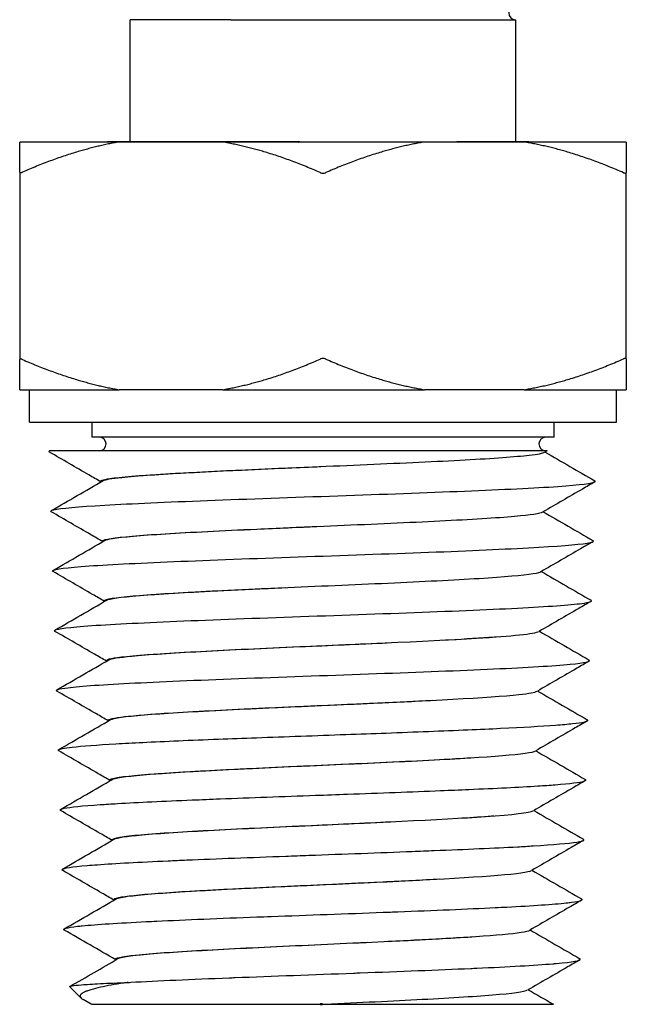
# Model space of a CAD drawing. Header units: inches. Extents: x 0.2 to 10.9, y 0.3 to 8.6.
# Tile 14 of 17: x 7.943 to 8.78, y 3.626 to 4.986. Entities that reach past the tile are written whole.
import ezdxf

# ---------------------------------------------------------------- set-up
doc = ezdxf.new("R2010")
doc.units = ezdxf.units.IN
doc.header["$MEASUREMENT"] = 0
doc.layers.add('Geometry', color=255, linetype='Continuous', lineweight=25)
doc.layers.add('Visible (ANSI)', color=7, linetype='Continuous', lineweight=50)

msp = doc.modelspace()

# ---------------------------------------------------------------- linework, layer by layer
at = {"layer": 'Geometry'}
for p, q in [((8.0955, 4.8169), (8.0955, 4.9857)), ((8.2345, 4.9857), (8.628, 4.9857)), ((8.628, 4.8169), (8.628, 4.9857)), ((8.0803, 4.8168), (7.9432, 4.8168)), ((8.0645, 4.8168), (8.0643, 4.8169)), ((8.2234, 4.8168), (8.0803, 4.8168)), ((8.502, 4.8168), (8.2234, 4.8168)), ((8.6393, 4.8168), (8.502, 4.8168)), ((8.7802, 4.8168), (8.6393, 4.8168)), ((8.6456, 4.8169), (8.6458, 4.8168)), ((7.9432, 4.7751), (7.9432, 4.5165)), ((8.7802, 4.5174), (8.7802, 4.7743)), ((7.9432, 4.4748), (8.0803, 4.4748)), ((7.9567, 4.4298), (7.9567, 4.4748)), ((8.2234, 4.4748), (8.0803, 4.4748)), ((8.2234, 4.4748), (8.502, 4.4748)), ((8.6393, 4.4748), (8.502, 4.4748)), ((8.6393, 4.4748), (8.7802, 4.4748)), ((8.7667, 4.4298), (8.7667, 4.4748)), ((7.9567, 4.4298), (8.7667, 4.4298)), ((8.043, 4.4092), (8.043, 4.4298)), ((8.6805, 4.4092), (8.6805, 4.4298)), ((8.6805, 4.4092), (8.043, 4.4092)), ((7.9842, 4.3903), (7.9845, 4.3904)), ((8.6711, 4.3904), (8.6677, 4.3885)), ((8.0282, 3.6345), (8.0124, 3.6503)), ((8.042, 3.6261), (8.031, 3.6325)), ((8.3561, 3.6261), (8.3577, 3.6261)), ((8.3611, 3.6261), (8.3577, 3.6261)), ((8.3611, 3.6261), (8.3611, 3.6263))]:
    msp.add_line(p, q, dxfattribs=at)
for centre, start, end in [((8.6274, 4.9951), 90, 270), ((8.0532, 4.3998), 270, 90), ((8.669, 4.3998), 90, 270)]:
    msp.add_arc(centre, 0.00937, start, end, dxfattribs=at)
for points, knots in [([(8.2345, 4.9857), (8.204, 4.9857), (8.1771, 4.9857), (8.1552, 4.9857), (8.1333, 4.9857), (8.1169, 4.9857), (8.1069, 4.9857), (8.0993, 4.9857), (8.0955, 4.9857), (8.0955, 4.9857)], [0, 0, 0, 0, 0.176043, 0.176043, 0.176043, 0.3521663, 0.3521663, 0.3521663, 0.4856932, 0.4856932, 0.4856932, 0.4856932]), ([(8.3299, 4.8169), (8.3118, 4.8169), (8.2939, 4.8169), (8.2764, 4.8169), (8.2604, 4.8169), (8.2447, 4.8169), (8.2295, 4.8169), (8.1965, 4.8169), (8.1667, 4.8169), (8.1417, 4.8169), (8.1328, 4.8169), (8.1246, 4.8169), (8.1172, 4.8169), (8.1032, 4.8169), (8.0919, 4.8169), (8.0834, 4.8169), (8.0707, 4.8169), (8.0642, 4.8169), (8.0643, 4.8169)], [-1.3633579, -1.3633579, -1.3633579, -1.3633579, -1.2709064, -1.2709064, -1.2709064, -1.1860028, -1.1860028, -1.1860028, -1.0014609, -1.0014609, -1.0014609, -0.9354118, -0.9354118, -0.9354118, -0.8116088, -0.8116088, -0.8116088, -0.6264324, -0.6264324, -0.6264324, -0.6264324]), ([(8.3274, 4.8168), (8.3278, 4.8168), (8.3283, 4.8168), (8.3291, 4.8169), (8.3295, 4.8169), (8.3299, 4.8169)], [-0.004315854, -0.004315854, -0.004315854, -0.004315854, -0.002158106, -0.002158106, -0.000001, -0.000001, -0.000001, -0.000001]), ([(8.5474, 4.8169), (8.5471, 4.8169), (8.5468, 4.8169), (8.5461, 4.8168), (8.5458, 4.8168), (8.5455, 4.8168)], [-0.004476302, -0.004476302, -0.004476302, -0.004476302, -0.002237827, -0.002237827, 0, 0, 0, 0]), ([(8.6456, 4.8169), (8.6456, 4.8169), (8.6442, 4.8169), (8.6415, 4.8169), (8.6383, 4.8169), (8.6332, 4.8169), (8.6264, 4.8169), (8.6202, 4.8169), (8.6126, 4.8169), (8.6036, 4.8169), (8.5941, 4.8169), (8.5832, 4.8169), (8.5709, 4.8169), (8.5636, 4.8169), (8.5557, 4.8169), (8.5474, 4.8169)], [-0.6120767, -0.6120767, -0.6120767, -0.6120767, -0.5324261, -0.5324261, -0.5324261, -0.4369308, -0.4369308, -0.4369308, -0.3498401, -0.3498401, -0.3498401, -0.2578481, -0.2578481, -0.2578481, -0.2027425, -0.2027425, -0.2027425, -0.2027425]), ([(7.9432, 4.7751), (7.9432, 4.775), (7.9433, 4.7749), (7.9434, 4.7745), (7.9437, 4.7744), (7.9448, 4.7744), (7.9455, 4.7745), (7.9465, 4.7749), (7.9468, 4.775), (7.947, 4.7751)], [-0.07155579, -0.07155579, -0.07155579, -0.07155579, -0.07007139, -0.07007139, -0.06495099, -0.06495099, -0.05983058, -0.05983058, -0.05838212, -0.05838212, -0.05838212, -0.05838212]), ([(8.358, 4.7745), (8.3582, 4.7744), (8.3585, 4.7743), (8.3597, 4.7739), (8.3607, 4.7738), (8.3628, 4.7738), (8.3638, 4.7739), (8.365, 4.7743), (8.3653, 4.7744), (8.3655, 4.7745)], [-0.07155582, -0.07155582, -0.07155582, -0.07155582, -0.07007166, -0.07007166, -0.06495133, -0.06495133, -0.059831, -0.059831, -0.05838214, -0.05838214, -0.05838214, -0.05838214]), ([(8.7765, 4.7743), (8.7767, 4.7742), (8.777, 4.7741), (8.778, 4.7737), (8.7787, 4.7735), (8.7797, 4.7735), (8.7801, 4.7737), (8.7802, 4.7741), (8.7802, 4.7742), (8.7802, 4.7743)], [-0.07153804, -0.07153804, -0.07153804, -0.07153804, -0.07007179, -0.07007179, -0.0649515, -0.0649515, -0.05983121, -0.05983121, -0.05836437, -0.05836437, -0.05836437, -0.05836437]), ([(7.947, 4.5165), (7.9468, 4.5166), (7.9465, 4.5167), (7.9455, 4.5171), (7.9448, 4.5173), (7.9437, 4.5173), (7.9434, 4.5171), (7.9433, 4.5167), (7.9432, 4.5166), (7.9432, 4.5165)], [-0.02851512, -0.02851512, -0.02851512, -0.02851512, -0.02706666, -0.02706666, -0.02194625, -0.02194625, -0.01682584, -0.01682584, -0.01534144, -0.01534144, -0.01534144, -0.01534144]), ([(8.3655, 4.5171), (8.3653, 4.5172), (8.365, 4.5173), (8.3638, 4.5177), (8.3628, 4.5178), (8.3607, 4.5178), (8.3597, 4.5177), (8.3585, 4.5173), (8.3582, 4.5172), (8.358, 4.5171)], [-0.0285151, -0.0285151, -0.0285151, -0.0285151, -0.02706623, -0.02706623, -0.0219459, -0.0219459, -0.01682558, -0.01682558, -0.01534142, -0.01534142, -0.01534142, -0.01534142]), ([(8.7802, 4.5174), (8.7802, 4.5175), (8.7802, 4.5176), (8.7801, 4.518), (8.7797, 4.5181), (8.7787, 4.5181), (8.778, 4.518), (8.777, 4.5176), (8.7767, 4.5175), (8.7765, 4.5174)], [-0.02853286, -0.02853286, -0.02853286, -0.02853286, -0.02706602, -0.02706602, -0.02194573, -0.02194573, -0.01682545, -0.01682545, -0.01535919, -0.01535919, -0.01535919, -0.01535919]), ([(8.0554, 4.3475), (8.0498, 4.3507), (8.0443, 4.3538), (8.0206, 4.3676), (8.0024, 4.3781), (7.9842, 4.3886)], [0.0008024, 0.0008024, 0.0008024, 0.0008024, 0.03316, 0.03316, 0.1400669, 0.1400669, 0.1400669, 0.1400669]), ([(8.6711, 4.3904), (8.6711, 4.3904), (8.6648, 4.3904), (8.6525, 4.3904), (8.6345, 4.3904), (8.6036, 4.3904), (8.5639, 4.3904), (8.523, 4.3904), (8.4726, 4.3904), (8.419, 4.3904), (8.3638, 4.3904), (8.3053, 4.3904), (8.2501, 4.3904), (8.1933, 4.3904), (8.1406, 4.3904), (8.0977, 4.3904), (8.0536, 4.3904), (8.02, 4.3904), (8.0007, 4.3904), (7.9931, 4.3904), (7.9877, 4.3904), (7.9845, 4.3904)], [-1.757778, -1.757778, -1.757778, -1.757778, -1.572911, -1.572911, -1.572911, -1.300464, -1.300464, -1.300464, -1.018974, -1.018974, -1.018974, -0.72862, -0.72862, -0.72862, -0.429327, -0.429327, -0.429327, -0.120884, -0.120884, -0.120884, 0, 0, 0, 0]), ([(8.0554, 4.3475), (8.0535, 4.349), (8.0635, 4.3527), (8.1352, 4.3585), (8.2691, 4.365), (8.425, 4.3715), (8.5659, 4.3779), (8.6467, 4.3836), (8.6654, 4.3871), (8.6677, 4.3885)], [61.206914, 61.206914, 61.206914, 61.206914, 61.55243, 62.046063, 62.539695, 63.033328, 63.526961, 64.020594, 64.330836, 64.330836, 64.330836, 64.330836]), ([(8.0583, 4.3492), (8.061, 4.3507), (8.0821, 4.3544), (8.1688, 4.3602), (8.2782, 4.3652), (8.3436, 4.3681), (8.3589, 4.3687)], [55.053079, 55.053079, 55.053079, 55.053079, 55.401368, 55.896023, 56.390678, 56.54149, 56.54149, 56.54149, 56.54149]), ([(7.9867, 4.3062), (7.9852, 4.3071), (7.9863, 4.308), (7.9902, 4.3089), (7.9993, 4.3111), (8.0238, 4.3132), (8.0606, 4.3154), (8.0974, 4.3175), (8.1466, 4.3197), (8.2025, 4.3218), (8.2583, 4.324), (8.3206, 4.3261), (8.3822, 4.3283), (8.4437, 4.3305), (8.5044, 4.3326), (8.557, 4.3348), (8.6097, 4.3369), (8.6543, 4.3391), (8.6856, 4.3412), (8.7168, 4.3434), (8.7348, 4.3455), (8.7372, 4.3477), (8.7377, 4.3481), (8.7375, 4.3486), (8.7368, 4.349)], [54.918805, 54.918805, 54.918805, 54.918805, 55.128271, 55.128271, 55.128271, 55.620434, 55.620434, 55.620434, 56.112597, 56.112597, 56.112597, 56.60476, 56.60476, 56.60476, 57.096923, 57.096923, 57.096923, 57.589086, 57.589086, 57.589086, 58.081249, 58.081249, 58.081249, 58.181524, 58.181524, 58.181524, 58.181524]), ([(8.7368, 4.3474), (8.7311, 4.3441), (8.7255, 4.3409), (8.7016, 4.3271), (8.6834, 4.3165), (8.6652, 4.306)], [0, 0, 0, 0, 0.0332176, 0.0332176, 0.1400937, 0.1400937, 0.1400937, 0.1400937]), ([(8.0579, 4.265), (8.0524, 4.2682), (8.0469, 4.2713), (8.0232, 4.2851), (8.005, 4.2956), (7.9867, 4.3062)], [0.0007938, 0.0007938, 0.0007938, 0.0007938, 0.0331923, 0.0331923, 0.1400917, 0.1400917, 0.1400917, 0.1400917]), ([(8.058, 4.265), (8.0568, 4.2659), (8.0603, 4.269), (8.1093, 4.2742), (8.2301, 4.2807), (8.3824, 4.2872), (8.5298, 4.2937), (8.6335, 4.2999), (8.6618, 4.304), (8.6652, 4.306)], [54.923803, 54.923803, 54.923803, 54.923803, 55.135202, 55.628835, 56.122468, 56.616101, 57.109733, 57.603366, 58.046884, 58.046884, 58.046884, 58.046884]), ([(8.0609, 4.2667), (8.0625, 4.2676), (8.0745, 4.2706), (8.1359, 4.2758), (8.2491, 4.2814), (8.3284, 4.2849), (8.3581, 4.2862)], [48.771911, 48.771911, 48.771911, 48.771911, 48.970852, 49.465507, 49.960162, 50.255624, 50.255624, 50.255624, 50.255624]), ([(7.9893, 4.2237), (7.9886, 4.2241), (7.9884, 4.2245), (7.9888, 4.2249), (7.9909, 4.2271), (8.0083, 4.2292), (8.0391, 4.2314), (8.0698, 4.2335), (8.1138, 4.2357), (8.1658, 4.2378), (8.2179, 4.24), (8.278, 4.2421), (8.3391, 4.2443), (8.4003, 4.2464), (8.4622, 4.2486), (8.5179, 4.2507), (8.5735, 4.2529), (8.6226, 4.2551), (8.6595, 4.2572), (8.6964, 4.2594), (8.721, 4.2615), (8.7305, 4.2637), (8.7346, 4.2646), (8.7358, 4.2656), (8.7341, 4.2665)], [48.635798, 48.635798, 48.635798, 48.635798, 48.730151, 48.730151, 48.730151, 49.222314, 49.222314, 49.222314, 49.714477, 49.714477, 49.714477, 50.20664, 50.20664, 50.20664, 50.698803, 50.698803, 50.698803, 51.190966, 51.190966, 51.190966, 51.68313, 51.68313, 51.68313, 51.898817, 51.898817, 51.898817, 51.898817]), ([(8.7342, 4.2649), (8.7285, 4.2616), (8.7229, 4.2584), (8.699, 4.2445), (8.6808, 4.234), (8.6625, 4.2234)], [0, 0, 0, 0, 0.0331336, 0.0331336, 0.1401063, 0.1401063, 0.1401063, 0.1401063]), ([(8.0597, 4.1829), (8.0544, 4.186), (8.0491, 4.189), (8.0256, 4.2026), (8.0075, 4.2131), (7.9893, 4.2237)], [0.0018629, 0.0018629, 0.0018629, 0.0018629, 0.0328874, 0.0328874, 0.1395835, 0.1395835, 0.1395835, 0.1395835]), ([(8.0603, 4.1824), (8.0597, 4.1827), (8.057, 4.1874), (8.1446, 4.1943), (8.3405, 4.2029), (8.4911, 4.2094), (8.6116, 4.2159), (8.6552, 4.2206), (8.6619, 4.2231), (8.6625, 4.2235)], [48.63152, 48.63152, 48.63152, 48.63152, 48.717974, 49.70524, 50.198873, 50.692506, 51.186139, 51.679771, 51.761654, 51.761654, 51.761654, 51.761654]), ([(8.0635, 4.1842), (8.0639, 4.1844), (8.0694, 4.1868), (8.1085, 4.1914), (8.2082, 4.1969), (8.2826, 4.2003), (8.3102, 4.2016)], [42.489687, 42.489687, 42.489687, 42.489687, 42.540336, 43.034991, 43.529646, 43.811338, 43.811338, 43.811338, 43.811338]), ([(7.9919, 4.1411), (7.9883, 4.1432), (7.9987, 4.1453), (8.0221, 4.1474), (8.0464, 4.1495), (8.0846, 4.1517), (8.1323, 4.1538), (8.1801, 4.156), (8.2372, 4.1581), (8.297, 4.1603), (8.3569, 4.1624), (8.4194, 4.1646), (8.4771, 4.1667), (8.5349, 4.1689), (8.5879, 4.171), (8.6299, 4.1732), (8.6719, 4.1754), (8.7028, 4.1775), (8.719, 4.1797), (8.7298, 4.1811), (8.734, 4.1825), (8.7316, 4.184)], [42.350807, 42.350807, 42.350807, 42.350807, 42.824193, 42.824193, 42.824193, 43.316356, 43.316356, 43.316356, 43.808519, 43.808519, 43.808519, 44.300682, 44.300682, 44.300682, 44.792845, 44.792845, 44.792845, 45.285009, 45.285009, 45.285009, 45.61437, 45.61437, 45.61437, 45.61437]), ([(8.7316, 4.1824), (8.7259, 4.1791), (8.7203, 4.1759), (8.6964, 4.1621), (8.6782, 4.1515), (8.66, 4.141)], [0, 0, 0, 0, 0.033171, 0.033171, 0.1399533, 0.1399533, 0.1399533, 0.1399533]), ([(8.063, 4.1), (8.0575, 4.1031), (8.052, 4.1063), (8.0283, 4.1201), (8.0101, 4.1306), (7.9919, 4.1411)], [0.0007426, 0.0007426, 0.0007426, 0.0007426, 0.0330667, 0.0330667, 0.1399935, 0.1399935, 0.1399935, 0.1399935]), ([(8.0633, 4.1001), (8.0614, 4.102), (8.0833, 4.1082), (8.2907, 4.1187), (8.5805, 4.1304), (8.6538, 4.1378), (8.6598, 4.1409)], [42.369105, 42.369105, 42.369105, 42.369105, 42.794379, 43.781645, 44.768911, 45.47733, 45.47733, 45.47733, 45.47733]), ([(8.5261, 4.1291), (8.5503, 4.1303), (8.5762, 4.1319), (8.5974, 4.1334), (8.6006, 4.1336)], [38.2886878, 38.2886878, 38.2886878, 38.2886878, 38.5830956, 38.6373936, 38.6373936, 38.6373936, 38.6373936]), ([(8.0661, 4.1017), (8.0691, 4.1034), (8.0934, 4.1074), (8.1868, 4.1134), (8.3206, 4.1196), (8.4117, 4.1235), (8.4505, 4.1253)], [36.205411, 36.205411, 36.205411, 36.205411, 36.604475, 37.09913, 37.593785, 38.00515, 38.00515, 38.00515, 38.00515]), ([(7.9945, 4.0586), (7.9918, 4.0602), (7.9969, 4.0618), (8.0098, 4.0633), (8.0274, 4.0655), (8.0595, 4.0677), (8.1023, 4.0698), (8.1451, 4.072), (8.1985, 4.0741), (8.2564, 4.0763), (8.3142, 4.0784), (8.3763, 4.0806), (8.4355, 4.0827), (8.4946, 4.0849), (8.5507, 4.087), (8.5971, 4.0892), (8.6435, 4.0913), (8.6802, 4.0935), (8.7029, 4.0957), (8.7234, 4.0976), (8.7324, 4.0996), (8.729, 4.1015)], [36.066627, 36.066627, 36.066627, 36.066627, 36.426077, 36.426077, 36.426077, 36.91824, 36.91824, 36.91824, 37.410402, 37.410402, 37.410402, 37.902565, 37.902565, 37.902565, 38.394728, 38.394728, 38.394728, 38.88689, 38.88689, 38.88689, 39.332667, 39.332667, 39.332667, 39.332667]), ([(8.729, 4.0999), (8.7234, 4.0966), (8.7177, 4.0934), (8.6939, 4.0796), (8.6757, 4.0691), (8.6575, 4.0585)], [0, 0, 0, 0, 0.0331398, 0.0331398, 0.1398267, 0.1398267, 0.1398267, 0.1398267]), ([(8.0655, 4.0175), (8.06, 4.0207), (8.0545, 4.0239), (8.0309, 4.0376), (8.0127, 4.0481), (7.9945, 4.0586)], [0.0006236, 0.0006236, 0.0006236, 0.0006236, 0.0328961, 0.0328961, 0.139582, 0.139582, 0.139582, 0.139582]), ([(8.0656, 4.0174), (8.0617, 4.0209), (8.1237, 4.0288), (8.4162, 4.0409), (8.6232, 4.0511), (8.6547, 4.0569), (8.6571, 4.0585)], [36.071218, 36.071218, 36.071218, 36.071218, 36.870784, 37.85805, 38.845316, 39.196232, 39.196232, 39.196232, 39.196232]), ([(8.0687, 4.0192), (8.0706, 4.0203), (8.0852, 4.0236), (8.1532, 4.029), (8.2845, 4.0355), (8.4149, 4.0411), (8.4878, 4.0446), (8.5132, 4.0459)], [29.923845, 29.923845, 29.923845, 29.923845, 30.173959, 30.668614, 31.163269, 31.657925, 31.959276, 31.959276, 31.959276, 31.959276]), ([(7.9971, 3.9761), (7.9952, 3.9772), (7.997, 3.9783), (8.0023, 3.9793), (8.0055, 3.98), (8.0101, 3.9806), (8.0158, 3.9812), (8.0294, 3.9828), (8.0498, 3.9843), (8.0761, 3.9858), (8.0874, 3.9864), (8.0997, 3.9871), (8.113, 3.9877), (8.1436, 3.9893), (8.1792, 3.9908), (8.2177, 3.9923), (8.2345, 3.9929), (8.252, 3.9936), (8.2698, 3.9942), (8.31, 3.9957), (8.352, 3.9972), (8.3934, 3.9987), (8.412, 3.9994), (8.4305, 4.0001), (8.4487, 4.0007), (8.4887, 4.0022), (8.5272, 4.0037), (8.5617, 4.0052), (8.5776, 4.0059), (8.5927, 4.0065), (8.6068, 4.0072), (8.6371, 4.0087), (8.6629, 4.0102), (8.6825, 4.0116), (8.6918, 4.0123), (8.6997, 4.013), (8.7061, 4.0137), (8.7197, 4.0152), (8.7269, 4.0166), (8.7272, 4.0181), (8.7272, 4.0184), (8.727, 4.0187), (8.7264, 4.019)], [29.784018, 29.784018, 29.784018, 29.784018, 30.027969, 30.027969, 30.027969, 30.173959, 30.173959, 30.173959, 30.520131, 30.520131, 30.520131, 30.668614, 30.668614, 30.668614, 31.012293, 31.012293, 31.012293, 31.163269, 31.163269, 31.163269, 31.504455, 31.504455, 31.504455, 31.657925, 31.657925, 31.657925, 31.996617, 31.996617, 31.996617, 32.15258, 32.15258, 32.15258, 32.488779, 32.488779, 32.488779, 32.647235, 32.647235, 32.647235, 32.980941, 32.980941, 32.980941, 33.050883, 33.050883, 33.050883, 33.050883]), ([(8.7265, 4.0174), (8.7208, 4.0141), (8.7152, 4.0109), (8.6914, 3.9971), (8.6733, 3.9866), (8.6552, 3.9761)], [0, 0, 0, 0, 0.0330748, 0.0330748, 0.1394579, 0.1394579, 0.1394579, 0.1394579]), ([(8.0677, 3.9352), (8.0624, 3.9383), (8.057, 3.9414), (8.0335, 3.9551), (8.0153, 3.9656), (7.9971, 3.9761)], [0.0015808, 0.0015808, 0.0015808, 0.0015808, 0.0330382, 0.0330382, 0.139812, 0.139812, 0.139812, 0.139812]), ([(8.0681, 3.9349), (8.067, 3.9357), (8.0692, 3.9408), (8.2046, 3.9502), (8.5316, 3.9631), (8.6479, 3.9717), (8.6553, 3.976)], [29.787032, 29.787032, 29.787032, 29.787032, 29.959924, 30.947189, 31.934455, 32.912008, 32.912008, 32.912008, 32.912008]), ([(8.0713, 3.9367), (8.072, 3.9372), (8.0795, 3.9398), (8.1246, 3.9446), (8.2429, 3.9511), (8.3898, 3.9576), (8.5009, 3.9627), (8.5526, 3.9657), (8.5656, 3.9665)], [23.642412, 23.642412, 23.642412, 23.642412, 23.743443, 24.238098, 24.732754, 25.227409, 25.722064, 25.909861, 25.909861, 25.909861, 25.909861]), ([(7.9996, 3.8936), (7.9987, 3.8942), (7.9987, 3.8948), (7.9997, 3.8953), (8.0006, 3.8958), (8.0023, 3.8963), (8.0048, 3.8968), (8.013, 3.8985), (8.0298, 3.9001), (8.0541, 3.9018), (8.0615, 3.9023), (8.0696, 3.9028), (8.0784, 3.9033), (8.1068, 3.905), (8.1419, 3.9066), (8.1814, 3.9082), (8.1938, 3.9088), (8.2067, 3.9093), (8.2199, 3.9098), (8.2615, 3.9114), (8.3064, 3.9131), (8.3515, 3.9147), (8.3662, 3.9152), (8.3808, 3.9158), (8.3954, 3.9163), (8.4401, 3.9179), (8.484, 3.9195), (8.5241, 3.9212), (8.5375, 3.9217), (8.5504, 3.9223), (8.5629, 3.9228), (8.5999, 3.9244), (8.6325, 3.926), (8.6582, 3.9276), (8.667, 3.9282), (8.675, 3.9287), (8.6821, 3.9293), (8.7029, 3.9309), (8.7165, 3.9325), (8.7219, 3.9341), (8.7238, 3.9347), (8.7246, 3.9352), (8.7245, 3.9358), (8.7245, 3.936), (8.7242, 3.9363), (8.7238, 3.9365)], [23.50128, 23.50128, 23.50128, 23.50128, 23.629869, 23.629869, 23.629869, 23.743443, 23.743443, 23.743443, 24.12203, 24.12203, 24.12203, 24.238098, 24.238098, 24.238098, 24.614191, 24.614191, 24.614191, 24.732754, 24.732754, 24.732754, 25.106353, 25.106353, 25.106353, 25.227409, 25.227409, 25.227409, 25.598514, 25.598514, 25.598514, 25.722064, 25.722064, 25.722064, 26.090675, 26.090675, 26.090675, 26.216719, 26.216719, 26.216719, 26.582837, 26.582837, 26.582837, 26.711374, 26.711374, 26.711374, 26.766367, 26.766367, 26.766367, 26.766367]), ([(8.7238, 3.9349), (8.7182, 3.9316), (8.7126, 3.9284), (8.6888, 3.9146), (8.6705, 3.904), (8.6523, 3.8934)], [0, 0, 0, 0, 0.0328129, 0.0328129, 0.1400026, 0.1400026, 0.1400026, 0.1400026]), ([(8.0708, 3.8525), (8.0653, 3.8557), (8.0598, 3.8588), (8.036, 3.8726), (8.0178, 3.8831), (7.9996, 3.8936)], [0.00076, 0.00076, 0.00076, 0.00076, 0.0330705, 0.0330705, 0.13993, 0.13993, 0.13993, 0.13993]), ([(8.0711, 3.8526), (8.069, 3.8549), (8.0988, 3.8615), (8.3236, 3.8724), (8.5875, 3.8837), (8.6468, 3.8907), (8.6519, 3.8934)], [23.521187, 23.521187, 23.521187, 23.521187, 24.036329, 25.023595, 26.01086, 26.625925, 26.625925, 26.625925, 26.625925]), ([(8.0738, 3.8542), (8.0772, 3.8562), (8.1049, 3.8603), (8.2046, 3.8666), (8.3372, 3.8727), (8.4252, 3.8767), (8.4622, 3.8785)], [17.358247, 17.358247, 17.358247, 17.358247, 17.807583, 18.302238, 18.796893, 19.207136, 19.207136, 19.207136, 19.207136]), ([(8.5535, 3.8834), (8.5685, 3.8843), (8.5835, 3.8853), (8.5964, 3.8863), (8.5975, 3.8864)], [19.5776499, 19.5776499, 19.5776499, 19.5776499, 19.7862029, 19.8067621, 19.8067621, 19.8067621, 19.8067621]), ([(8.0022, 3.8111), (8.0021, 3.8112), (8.002, 3.8112), (8.0019, 3.8113), (8.0014, 3.8117), (8.0014, 3.812), (8.0017, 3.8124), (8.0034, 3.8142), (8.0152, 3.816), (8.0364, 3.8178), (8.0407, 3.8181), (8.0454, 3.8185), (8.0504, 3.8189), (8.0751, 3.8207), (8.1086, 3.8224), (8.148, 3.8242), (8.1563, 3.8246), (8.1649, 3.825), (8.1737, 3.8254), (8.2153, 3.8271), (8.2621, 3.8289), (8.3104, 3.8307), (8.3209, 3.8311), (8.3315, 3.8315), (8.3421, 3.8319), (8.3905, 3.8336), (8.4395, 3.8354), (8.485, 3.8372), (8.4953, 3.8376), (8.5054, 3.838), (8.5153, 3.8384), (8.5588, 3.8401), (8.5982, 3.8419), (8.6303, 3.8436), (8.6378, 3.844), (8.6449, 3.8444), (8.6516, 3.8449), (8.68, 3.8466), (8.7007, 3.8483), (8.7119, 3.8501), (8.7146, 3.8505), (8.7168, 3.8509), (8.7184, 3.8513), (8.7218, 3.8522), (8.7227, 3.8531), (8.7212, 3.854)], [17.216954, 17.216954, 17.216954, 17.216954, 17.231776, 17.231776, 17.231776, 17.312927, 17.312927, 17.312927, 17.723937, 17.723937, 17.723937, 17.807583, 17.807583, 17.807583, 18.216098, 18.216098, 18.216098, 18.302238, 18.302238, 18.302238, 18.708258, 18.708258, 18.708258, 18.796893, 18.796893, 18.796893, 19.200419, 19.200419, 19.200419, 19.291548, 19.291548, 19.291548, 19.69258, 19.69258, 19.69258, 19.786203, 19.786203, 19.786203, 20.184741, 20.184741, 20.184741, 20.280858, 20.280858, 20.280858, 20.483908, 20.483908, 20.483908, 20.483908]), ([(8.7212, 3.8524), (8.7156, 3.8491), (8.7099, 3.8458), (8.6861, 3.8321), (8.668, 3.8215), (8.6498, 3.811)], [0, 0, 0, 0, 0.033104, 0.033104, 0.1396964, 0.1396964, 0.1396964, 0.1396964]), ([(8.0728, 3.7702), (8.0675, 3.7733), (8.0621, 3.7765), (8.0386, 3.7901), (8.0204, 3.8006), (8.0022, 3.8111)], [0.0012769, 0.0012769, 0.0012769, 0.0012769, 0.0328067, 0.0328067, 0.1394778, 0.1394778, 0.1394778, 0.1394778]), ([(8.0732, 3.7699), (8.0682, 3.7738), (8.1422, 3.782), (8.4453, 3.7946), (8.6244, 3.8044), (8.6478, 3.8098), (8.6495, 3.8109)], [17.216152, 17.216152, 17.216152, 17.216152, 18.112734, 19.1, 20.087266, 20.34345, 20.34345, 20.34345, 20.34345]), ([(8.0764, 3.7717), (8.0787, 3.7731), (8.096, 3.7765), (8.1704, 3.7822), (8.3018, 3.7887), (8.4292, 3.7944), (8.4989, 3.7979), (8.523, 3.7992)], [11.075905, 11.075905, 11.075905, 11.075905, 11.377067, 11.871722, 12.366377, 12.861032, 13.167194, 13.167194, 13.167194, 13.167194]), ([(8.0048, 3.7286), (8.0019, 3.7303), (8.0081, 3.732), (8.0232, 3.7338), (8.0252, 3.734), (8.0273, 3.7342), (8.0296, 3.7344), (8.0491, 3.7364), (8.0795, 3.7383), (8.1179, 3.7402), (8.1226, 3.7405), (8.1274, 3.7407), (8.1323, 3.7409), (8.1724, 3.7429), (8.22, 3.7448), (8.2705, 3.7467), (8.277, 3.7469), (8.2835, 3.7472), (8.2901, 3.7474), (8.341, 3.7493), (8.3942, 3.7512), (8.4447, 3.7531), (8.4515, 3.7534), (8.4583, 3.7537), (8.465, 3.7539), (8.5145, 3.7558), (8.5607, 3.7577), (8.5993, 3.7596), (8.6048, 3.7599), (8.6101, 3.7601), (8.6152, 3.7604), (8.6514, 3.7623), (8.6798, 3.7642), (8.6975, 3.7661), (8.7001, 3.7664), (8.7025, 3.7666), (8.7046, 3.7669), (8.7166, 3.7685), (8.7213, 3.77), (8.7186, 3.7715)], [10.932096, 10.932096, 10.932096, 10.932096, 11.325848, 11.325848, 11.325848, 11.377067, 11.377067, 11.377067, 11.818008, 11.818008, 11.818008, 11.871722, 11.871722, 11.871722, 12.310169, 12.310169, 12.310169, 12.366377, 12.366377, 12.366377, 12.80233, 12.80233, 12.80233, 12.861032, 12.861032, 12.861032, 13.29449, 13.29449, 13.29449, 13.355687, 13.355687, 13.355687, 13.786651, 13.786651, 13.786651, 13.850342, 13.850342, 13.850342, 14.202573, 14.202573, 14.202573, 14.202573]), ([(8.7186, 3.7699), (8.713, 3.7666), (8.7074, 3.7634), (8.6836, 3.7496), (8.6655, 3.7391), (8.6473, 3.7286)], [0, 0, 0, 0, 0.0329931, 0.0329931, 0.1395808, 0.1395808, 0.1395808, 0.1395808]), ([(8.076, 3.6875), (8.0745, 3.6886), (8.0822, 3.6941), (8.2368, 3.7039), (8.5431, 3.7164), (8.6402, 3.7245), (8.6474, 3.7284)], [10.943611, 10.943611, 10.943611, 10.943611, 11.201873, 12.189139, 13.176405, 14.05932, 14.05932, 14.05932, 14.05932]), ([(8.4518, 3.7131), (8.4802, 3.7145), (8.5224, 3.7166), (8.5575, 3.7188), (8.5691, 3.7196)], [6.6084984, 6.6084984, 6.6084984, 6.6084984, 6.925171, 7.1051831, 7.1051831, 7.1051831, 7.1051831]), ([(8.079, 3.6893), (8.0802, 3.6899), (8.0897, 3.6928), (8.1409, 3.6978), (8.2605, 3.7042), (8.3638, 3.7089), (8.4168, 3.7114), (8.4237, 3.7117)], [4.794861, 4.794861, 4.794861, 4.794861, 4.946551, 5.441206, 5.935861, 6.430516, 6.5056, 6.5056, 6.5056, 6.5056]), ([(8.0931, 3.6563), (8.0942, 3.6564), (8.0953, 3.6564), (8.0965, 3.6565), (8.1335, 3.6586), (8.1805, 3.6606), (8.2324, 3.6627), (8.235, 3.6628), (8.2376, 3.6629), (8.2403, 3.663), (8.2923, 3.665), (8.349, 3.6671), (8.404, 3.6691), (8.4071, 3.6693), (8.4102, 3.6694), (8.4132, 3.6695), (8.4678, 3.6715), (8.5204, 3.6736), (8.5656, 3.6756), (8.5684, 3.6757), (8.5711, 3.6759), (8.5739, 3.676), (8.6179, 3.678), (8.6541, 3.68), (8.6788, 3.6821), (8.6805, 3.6822), (8.6821, 3.6823), (8.6837, 3.6825), (8.7067, 3.6845), (8.7181, 3.6865), (8.7167, 3.6885), (8.7166, 3.6887), (8.7164, 3.6888), (8.7162, 3.689), (8.7162, 3.689), (8.7161, 3.689), (8.7161, 3.689)], [5.426776, 5.426776, 5.426776, 5.426776, 5.441206, 5.441206, 5.441206, 5.912077, 5.912077, 5.912077, 5.935861, 5.935861, 5.935861, 6.404242, 6.404242, 6.404242, 6.430516, 6.430516, 6.430516, 6.896402, 6.896402, 6.896402, 6.925171, 6.925171, 6.925171, 7.388562, 7.388562, 7.388562, 7.419826, 7.419826, 7.419826, 7.880723, 7.880723, 7.880723, 7.914481, 7.914481, 7.914481, 7.918905, 7.918905, 7.918905, 7.918905]), ([(8.7161, 3.6874), (8.7105, 3.6841), (8.7049, 3.6809), (8.681, 3.6671), (8.6627, 3.6565), (8.6445, 3.6459)], [0, 0, 0, 0, 0.0329567, 0.0329567, 0.1401353, 0.1401353, 0.1401353, 0.1401353]), ([(8.0124, 3.6503), (8.0115, 3.6511), (8.0163, 3.6521), (8.0353, 3.6536), (8.044, 3.6541), (8.0655, 3.6552), (8.0784, 3.6558), (8.0931, 3.6563)], [1.6219321, 1.6219321, 1.6219321, 1.6219321, 1.8038682, 1.8038682, 1.9032941, 1.9032941, 2.0067448, 2.0067448, 2.0067448, 2.0067448]), ([(8.0931, 3.6563), (8.0926, 3.6563), (8.0921, 3.6562), (8.0917, 3.6561), (8.0787, 3.6542), (8.0676, 3.6523), (8.0583, 3.6504), (8.0533, 3.6493), (8.0488, 3.6482), (8.0449, 3.6472), (8.0425, 3.6465), (8.0404, 3.6459), (8.0384, 3.6452), (8.0368, 3.6447), (8.0354, 3.6442), (8.0341, 3.6436), (8.0322, 3.6428), (8.0306, 3.6419), (8.0294, 3.6411), (8.0275, 3.6397), (8.0266, 3.6384), (8.0268, 3.637), (8.0269, 3.6362), (8.0273, 3.6354), (8.028, 3.6347), (8.0286, 3.6341), (8.0292, 3.6336), (8.0301, 3.633), (8.0304, 3.6328), (8.0307, 3.6326), (8.031, 3.6324)], [-1.2584174, -1.2584174, -1.2584174, -1.2584174, -1.2542997, -1.2542997, -1.2542997, -1.1416163, -1.1416163, -1.1416163, -1.0801625, -1.0801625, -1.0801625, -1.0424794, -1.0424794, -1.0424794, -1.0113271, -1.0113271, -1.0113271, -0.9632813, -0.9632813, -0.9632813, -0.8853059, -0.8853059, -0.8853059, -0.8423555, -0.8423555, -0.8423555, -0.8119133, -0.8119133, -0.8119133, -0.8014169, -0.8014169, -0.8014169, -0.8014169]), ([(8.3561, 3.6261), (8.4028, 3.6282), (8.496, 3.6326), (8.608, 3.6392), (8.6399, 3.6436), (8.644, 3.6459)], [6.265544, 6.265544, 6.265544, 6.265544, 6.759177, 7.25281, 7.775901, 7.775901, 7.775901, 7.775901]), ([(8.0421, 3.6261), (8.0421, 3.6261), (8.0463, 3.6261), (8.0548, 3.6261), (8.0691, 3.6261), (8.0955, 3.6261), (8.1312, 3.6261), (8.1656, 3.6261), (8.2086, 3.6261), (8.2554, 3.6261), (8.2879, 3.6261), (8.3221, 3.6261), (8.3561, 3.6261)], [-0.8330544, -0.8330544, -0.8330544, -0.8330544, -0.6796234, -0.6796234, -0.6796234, -0.4218497, -0.4218497, -0.4218497, -0.1731756, -0.1731756, -0.1731756, -0.0000118, -0.0000118, -0.0000118, -0.0000118]), ([(8.3611, 3.6261), (8.4085, 3.6261), (8.4568, 3.6261), (8.5002, 3.6261), (8.5453, 3.6261), (8.5853, 3.6261), (8.6155, 3.6261), (8.6467, 3.6261), (8.6676, 3.6261), (8.6757, 3.6261), (8.6784, 3.6261), (8.6797, 3.6261), (8.6797, 3.6261)], [-1.6933572, -1.6933572, -1.6933572, -1.6933572, -1.4507487, -1.4507487, -1.4507487, -1.1980836, -1.1980836, -1.1980836, -0.9359862, -0.9359862, -0.9359862, -0.8502399, -0.8502399, -0.8502399, -0.8502399])]:
    msp.add_open_spline(points, degree=3, knots=knots, dxfattribs=at)
for points, weights in [([(7.9432, 4.7751), (7.9432, 4.8057), (7.9432, 4.8168)], [1.00662445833, 1.01764461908, 1]), ([(8.0803, 4.8168), (8.0176, 4.806), (7.947, 4.7751)], [1, 1.01811884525, 1.00674380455]), ([(8.358, 4.7745), (8.2866, 4.8059), (8.2234, 4.8168)], [1.00653318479, 1.01828462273, 1]), ([(8.502, 4.8168), (8.4379, 4.8062), (8.3655, 4.7745)], [1, 1.01878948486, 1.00665271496]), ([(8.7765, 4.7743), (8.7037, 4.8062), (8.6393, 4.8168)], [1.00654651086, 1.01887124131, 1]), ([(8.7802, 4.8168), (8.7802, 4.8062), (8.7802, 4.7743)], [1, 1.01886251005, 1.00654450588]), ([(7.9432, 4.4748), (7.9432, 4.4859), (7.9432, 4.5165)], [1, 1.01764461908, 1.00662445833]), ([(7.947, 4.5165), (8.0176, 4.4856), (8.0803, 4.4748)], [1.00674380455, 1.01811884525, 1]), ([(8.2234, 4.4748), (8.2866, 4.4857), (8.358, 4.5171)], [1, 1.01828462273, 1.00653318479]), ([(8.3655, 4.5171), (8.4379, 4.4854), (8.502, 4.4748)], [1.00665271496, 1.01878948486, 1]), ([(8.6393, 4.4748), (8.7037, 4.4855), (8.7765, 4.5174)], [1, 1.01887124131, 1.00654651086]), ([(8.7802, 4.5174), (8.7802, 4.4855), (8.7802, 4.4748)], [1.00654450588, 1.01886251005, 1])]:
    msp.add_rational_spline(points, weights, degree=2, dxfattribs=at)
for points in [[(7.9842, 4.3886), (7.9831, 4.3892), (7.9833, 4.3898), (7.9845, 4.3904)], [(7.9845, 4.3904), (7.9845, 4.3904), (7.9845, 4.3904), (7.9845, 4.3904)], [(8.6681, 4.3887), (8.691, 4.3755), (8.7138, 4.3622), (8.7367, 4.349)], [(7.987, 4.3079), (8.0107, 4.3216), (8.0345, 4.3354), (8.0583, 4.3492)], [(8.6656, 4.3062), (8.6884, 4.293), (8.7113, 4.2798), (8.7341, 4.2665)], [(7.9897, 4.2255), (8.0135, 4.2392), (8.0372, 4.253), (8.0609, 4.2667)], [(8.663, 4.2237), (8.6859, 4.2105), (8.7087, 4.1972), (8.7316, 4.184)], [(7.9919, 4.1428), (8.0158, 4.1566), (8.0396, 4.1704), (8.0635, 4.1842)], [(8.6604, 4.1412), (8.6833, 4.128), (8.7061, 4.1147), (8.729, 4.1015)], [(7.9945, 4.0603), (8.0183, 4.0741), (8.0422, 4.0879), (8.0661, 4.1017)], [(8.6578, 4.0587), (8.6807, 4.0455), (8.7035, 4.0323), (8.7264, 4.019)], [(7.9973, 3.9779), (8.0211, 3.9917), (8.0449, 4.0054), (8.0687, 4.0192)], [(8.6553, 3.9762), (8.6781, 3.963), (8.701, 3.9498), (8.7238, 3.9365)], [(7.9997, 3.8953), (8.0236, 3.9091), (8.0474, 3.9229), (8.0713, 3.9367)], [(8.6527, 3.8937), (8.6755, 3.8805), (8.6984, 3.8672), (8.7212, 3.854)], [(8.0022, 3.8128), (8.0261, 3.8266), (8.0499, 3.8404), (8.0738, 3.8542)], [(8.6501, 3.8112), (8.673, 3.798), (8.6958, 3.7848), (8.7186, 3.7715)], [(8.0048, 3.7303), (8.0287, 3.7441), (8.0526, 3.7579), (8.0764, 3.7717)], [(8.0759, 3.6875), (8.0522, 3.7012), (8.0285, 3.7149), (8.0048, 3.7286)], [(8.6476, 3.7287), (8.6704, 3.7155), (8.6933, 3.7023), (8.7161, 3.689)], [(8.0126, 3.6508), (8.0348, 3.6636), (8.0569, 3.6764), (8.079, 3.6893)], [(8.645, 3.6462), (8.6566, 3.6395), (8.6682, 3.6328), (8.6797, 3.6261)], [(8.3611, 3.6263), (8.3613, 3.6263), (8.3616, 3.6263), (8.3618, 3.6263)]]:
    msp.add_open_spline(points, degree=3, dxfattribs=at)
at = {"layer": 'Visible (ANSI)'}
msp.add_ellipse((8.3598, 3.6263), major_axis=(0.1941, 0.0132), ratio=0.000348, start_param=4.701734, end_param=4.719288, dxfattribs=at)

doc.saveas('drawing.dxf')
